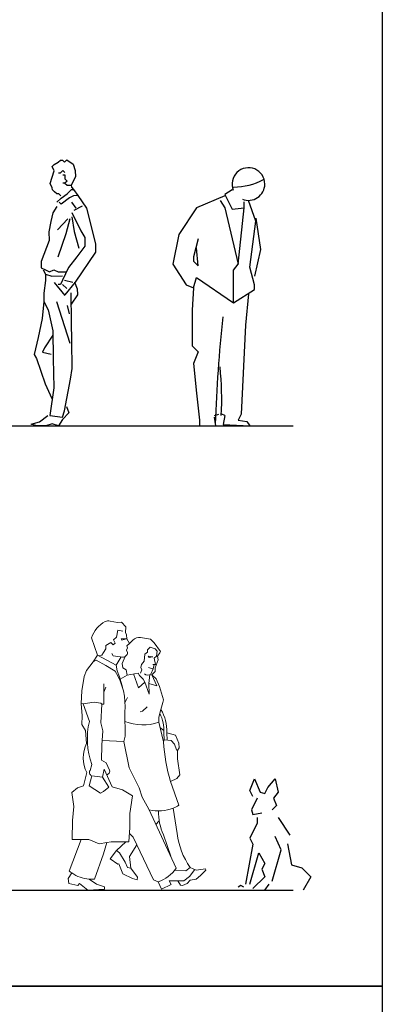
# Model space of a CAD drawing. Header units: millimetres. Extents: x 0 to 10560344, y -63228 to 177747.
# Tile 92 of 125: x 121993 to 124436, y -12358 to -5724. Entities that reach past the tile are written whole.
import ezdxf

# ---------------------------------------------------------------- set-up
doc = ezdxf.new("R2010")
doc.units = ezdxf.units.MM
doc.layers.add('008', color=8, linetype='Continuous', lineweight=9)
doc.layers.add('70-losse inrichting', color=11, linetype='Continuous')
doc.layers.add('Z00-kader', color=2, linetype='Continuous', plot=False)

# ---------------------------------------------------------------- blocks, each defined once
blk = doc.blocks.new('figuur staand 01')
at = {"layer": '70-losse inrichting'}
for p, q in [((83.5, 1777), (97.5, 1791.4)), ((97.5, 1791.4), (111.6, 1791.7)), ((111.6, 1791.7), (126, 1777.7)), ((126, 1777.7), (140, 1792.1)), ((140, 1792.1), (182.9, 1764.5)), ((41.5, 1747.9), (55.5, 1762.3)), ((56.2, 1719.7), (41.5, 1747.9)), ((55.5, 1762.3), (83.5, 1777)), ((182.9, 1764.5), (197.8, 1722.1)), ((29.3, 1634.1), (42.7, 1676.9)), ((42.7, 1676.9), (56.2, 1719.7)), ((84.7, 1706), (98.9, 1706.3)), ((98.9, 1706.3), (112.8, 1720.7)), ((112.8, 1720.7), (127.2, 1706.7)), ((113.3, 1692.3), (127.5, 1692.5)), ((127.5, 1692.5), (127.9, 1664.1)), ((127.9, 1664.1), (142.3, 1650.2)), ((198.5, 1679.5), (171.1, 1622.3)), ((197.8, 1722.1), (198.5, 1679.5)), ((42.3, 1604.6), (29.3, 1634.1)), ((44.2, 1591.7), (42.3, 1604.6)), ((128.4, 1635.7), (114.3, 1635.5)), ((142.3, 1650.2), (128.4, 1635.7)), ((128.4, 1635.7), (142.8, 1621.8)), ((142.8, 1621.8), (171.1, 1622.3)), ((143.8, 1565), (171.6, 1593.9)), ((171.1, 1622.3), (171.4, 1608.1)), ((171.4, 1608.1), (185.8, 1594.1)), ((171.6, 1593.9), (185.8, 1594.1)), ((185.8, 1594.1), (214.8, 1552)), ((58.6, 1577.8), (44.2, 1591.7)), ((73, 1563.8), (58.6, 1577.8)), ((87.1, 1564.1), (73, 1563.8)), ((73.9, 1507), (101.8, 1535.9)), ((101.5, 1550.1), (87.1, 1564.1)), ((101.8, 1535.9), (143.8, 1565)), ((158.4, 1536.8), (102.5, 1493.3)), ((186.5, 1551.5), (158.4, 1536.8)), ((214.8, 1552), (186.5, 1551.5)), ((214.8, 1552), (272.9, 1467.8)), ((74.4, 1478.6), (46.8, 1435.6)), ((102.5, 1493.3), (88.1, 1507.3)), ((173, 1508.7), (202.1, 1466.6)), ((244.3, 1481.5), (188.2, 1452.1)), ((272.9, 1467.8), (333.6, 1227.3)), ((46.8, 1435.6), (33.6, 1378.5)), ((146.6, 1394.6), (77, 1322.5)), ((160.8, 1394.9), (134.1, 1295)), ((174.2, 1437.7), (235.1, 1314)), ((174.7, 1409.3), (190.5, 1310.2)), ((33.6, 1378.5), (20.6, 1307.3)), ((20.6, 1307.3), (21.5, 1250.5)), ((134.1, 1295), (80.1, 1137.9)), ((190.5, 1310.2), (220.8, 1197.1)), ((235.1, 1314), (262.1, 1268.7)), ((262.1, 1268.7), (263, 1212)), ((21.5, 1250.5), (-32.7, 1107.6)), ((263, 1212), (207.6, 1140)), ((333.6, 1227.3), (334.1, 1198.9)), ((334.1, 1198.9), (334.6, 1170.5)), ((207.6, 1140), (152.1, 1068.1)), ((334.6, 1170.5), (196.3, 969.4)), ((-32.7, 1107.6), (-32.3, 1079.2)), ((-32.3, 1079.2), (-32, 1065)), ((-32, 1065), (-3.5, 1051.3)), ((152.1, 1068.1), (111, 982.2)), ((-17.6, 1051), (-3, 1022.9)), ((-3.5, 1051.3), (25.1, 1037.5)), ((-3, 1022.9), (-2.3, 980.3)), ((-3, 1022.9), (39.8, 1009.4)), ((25.1, 1037.5), (53.2, 1052.2)), ((39.8, 1009.4), (110.6, 1010.6)), ((53.2, 1052.2), (81.8, 1038.5)), ((81.8, 1038.5), (138.4, 1039.4)), ((-2.3, 980.3), (-15, 894.8)), ((54.6, 967), (127.6, 878.7)), ((97.4, 953.5), (83.2, 953.3)), ((111, 982.2), (97.4, 953.5)), ((111.5, 953.7), (140.3, 925.8)), ((125.2, 982.4), (182.1, 969.1)), ((196.3, 969.4), (126.9, 883)), ((211.1, 927), (195.6, 968.6)), ((-15, 894.8), (-14, 838)), ((172.5, 699.1), (169.1, 897.9)), ((211.9, 884.4), (170.4, 819.8)), ((211.1, 927), (211.9, 884.4)), ((-14, 838), (-26.3, 724.2)), ((-14, 838), (15.2, 781.7)), ((70.9, 839.4), (160.7, 556.8)), ((142.2, 812.2), (157.4, 755.6)), ((15.2, 781.7), (45.9, 640.1)), ((-26.3, 724.2), (-52.5, 595.9)), ((174.6, 571.3), (172.5, 699.1)), ((46.4, 611.7), (-8.8, 525.6)), ((45.9, 640.1), (49, 455.5)), ((-52.5, 595.9), (-78.9, 481.8)), ((177.7, 386.6), (174.6, 571.3)), ((-78.9, 481.8), (-64.3, 453.6)), ((-8.8, 525.6), (-22.5, 496.9)), ((-22.5, 496.9), (34.4, 483.7)), ((-64.3, 453.6), (-4.8, 284.1)), ((49, 455.5), (52.4, 256.6)), ((164.7, 315.3), (177.7, 386.6)), ((-4.8, 284.1), (39.4, 185.4)), ((125.8, 101.6), (164.7, 315.3)), ((52.4, 256.6), (27.1, 71.5)), ((-43, 27.7), (13, 71.3)), ((27.1, 71.5), (112.4, 58.7)), ((112.4, 58.7), (125.8, 101.6)), ((154.4, 87.8), (112.6, 44.5)), ((139.5, 130.2), (154.4, 87.8)), ((-99.4, 12.5), (-43, 27.7)), ((-62.4, 1.4), (-99.4, 12.5)), ((0, 0), (-62.4, 1.4)), ((42.2, 14.9), (0, 0)), ((85, 1.4), (42.2, 14.9)), ((112.6, 44.5), (85, 1.4))]:
    blk.add_line(p, q, dxfattribs=at)
blk = doc.blocks.new('figuur staand 02')
at = {"layer": '70-losse inrichting'}
for p, q in [((115, 1550), (-75, 1470)), ((165, 1590), (115, 1560)), ((115, 1560), (165, 1460)), ((-75, 1470), (-195, 1290)), ((85, 1520), (115, 1470)), ((115, 1470), (205, 1090)), ((165, 1460), (245, 1470)), ((205, 1090), (245, 1470)), ((245, 1470), (245, 1510)), ((325, 1380), (275, 1520)), ((325, 1400), (355, 1190)), ((285, 1070), (325, 1380)), ((-195, 1290), (-235, 1090)), ((-65, 1260), (-95, 1140)), ((-65, 1080), (-75, 1200)), ((-95, 1140), (-95, 1110)), ((355, 1190), (315, 1010)), ((-235, 1090), (-145, 950)), ((-95, 1110), (-65, 1080)), ((175, 1050), (205, 1090)), ((315, 950), (285, 1070)), ((-95, 930), (-75, 1000)), ((-75, 1000), (175, 830)), ((175, 830), (175, 1050)), ((-145, 950), (-95, 930)), ((-95, 930), (-105, 780)), ((315, 920), (315, 950)), ((175, 830), (315, 920)), ((275, 890), (255, 680)), ((-105, 780), (-105, 540)), ((255, 680), (225, 80)), ((-105, 540), (-65, 500)), ((-65, 500), (-95, 420)), ((-95, 420), (-75, 220)), ((-75, 220), (-55, 40)), ((45, 70), (75, 80)), ((115, 70), (95, 80)), ((115, 70), (105, 10)), ((225, 80), (205, 40)), ((-55, 40), (-55, 0)), ((-55, 0), (55, 0)), ((55, 0), (45, 60)), ((105, 10), (285, 0)), ((205, 40), (265, 30)), ((265, 30), (285, 0))]:
    blk.add_line(p, q, dxfattribs=at)
for centre, radius, start, end in [((275, 1630), 110, 0, 202.00018), ((175, 2040), 430, 270, 298.00006), ((275, 1630), 110, 247.99982, 0), ((10435, -350), 10390, 174, 178), ((-1985, 180), 2080, 356.99999, 6)]:
    blk.add_arc(centre, radius, start, end, dxfattribs=at)
blk = doc.blocks.new('*U242')
at = {"layer": '70-losse inrichting'}
for p, q in [((-20, 660), (10, 740)), ((10, 740), (50, 650)), ((100, 680), (150, 740)), ((150, 740), (170, 650)), ((80, 640), (100, 680)), ((0, 620), (-20, 660)), ((30, 610), (-10, 530)), ((50, 650), (80, 640)), ((170, 650), (140, 610)), ((140, 610), (160, 560)), ((160, 560), (130, 530)), ((-10, 530), (0, 500)), ((0, 500), (60, 510)), ((30, 480), (30, 440)), ((170, 480), (250, 360)), ((30, 440), (-20, 340)), ((-20, 340), (0, 300)), ((190, 260), (150, 350)), ((0, 300), (-50, 30)), ((234.4, 301.6), (260, 160)), ((-20, 30), (40, 240)), ((40, 240), (80, 170)), ((130, 50), (190, 260)), ((80, 170), (60, 130)), ((260, 160), (330, 140)), ((330, 140), (390, 80)), ((80, 80), (0, 0)), ((60, 130), (80, 80)), ((390, 80), (340, -10)), ((-80, 20), (-100, 10)), ((-60, 10), (-80, 20)), ((80, -10), (110, 30))]:
    blk.add_line(p, q, dxfattribs=at)
blk = doc.blocks.new('man + vrouw 03')
at = {"layer": '70-losse inrichting', "lineweight": 0}
for p, q in [((117.2, 1808.5), (117.2, 1808.5)), ((148.7, 1812.5), (148.7, 1812.5)), ((148.7, 1812.5), (198.1, 1802.7)), ((198.1, 1802.7), (225.6, 1804.4)), ((225.6, 1804.4), (256.3, 1773.8)), ((201.6, 1751.3), (192.1, 1703.1)), ((234, 1744.7), (201.6, 1751.3)), ((256.3, 1773.8), (253.1, 1735.2)), ((253.1, 1735.2), (259.8, 1719)), ((63.7, 1583.7), (24.8, 1699.3)), ((153.6, 1667.3), (131.2, 1654.3)), ((169.8, 1651.5), (153.6, 1667.3)), ((182.7, 1664.4), (169.8, 1651.5)), ((192.1, 1703.1), (172.7, 1686.8)), ((172.7, 1686.8), (182.7, 1664.4)), ((259.8, 1693.3), (224.2, 1693.2)), ((224.2, 1693.2), (227.5, 1683.6)), ((227.5, 1683.6), (259.8, 1693.3)), ((259.8, 1719), (262.8, 1693.3)), ((262.8, 1693.3), (279, 1661.3)), ((279, 1661.3), (262.9, 1645.1)), ((279, 1661.3), (302.1, 1684.4)), ((354.8, 1701), (420.6, 1690.8)), ((420.6, 1690.8), (446.4, 1665.1)), ((446.4, 1665.1), (488.5, 1607.1)), ((105.6, 1599.8), (92.8, 1583.6)), ((121.3, 1625.6), (105.6, 1599.8)), ((131.2, 1654.3), (121.3, 1648.1)), ((121.3, 1648.1), (121.3, 1625.6)), ((170, 1577.2), (160, 1593.4)), ((266.2, 1632.3), (260, 1616.1)), ((260, 1616.1), (266.3, 1600.3)), ((262.9, 1645.1), (266.2, 1632.3)), ((266.3, 1600.3), (266.3, 1600.1)), ((401.7, 1603.5), (384.3, 1589.6)), ((418.5, 1636.8), (401.6, 1619.7)), ((401.6, 1619.7), (401.7, 1603.5)), ((452.6, 1625.1), (418.5, 1636.8)), ((467, 1610.6), (452.6, 1625.1)), ((461.9, 1576), (467, 1610.6)), ((485.2, 1597.5), (469, 1575)), ((488.5, 1607.1), (485.2, 1597.5)), ((-10, 1480.4), (34.8, 1538.2)), ((34.8, 1538.2), (63.7, 1583.7)), ((54.8, 1548.1), (34.8, 1538.2)), ((54.8, 1548.1), (121.6, 1512.7)), ((63.7, 1583.7), (189.3, 1516.2)), ((92.8, 1583.6), (73.7, 1578.3)), ((233, 1570.2), (170, 1577.2)), ((224.4, 1571.2), (189.3, 1516.2)), ((231.2, 1525.9), (251.3, 1574)), ((379, 1542.4), (359.9, 1519.9)), ((384.3, 1589.6), (379, 1542.4)), ((437.1, 1571.6), (404.7, 1574.9)), ((404.7, 1574.9), (413, 1568)), ((413, 1568), (437.1, 1571.6)), ((446.6, 1562.1), (461.9, 1576)), ((455.1, 1519.4), (446.6, 1562.1)), ((472.1, 1551.3), (453.4, 1497.7)), ((469, 1575), (472.1, 1551.3)), ((-26.1, 1438.4), (-10, 1480.4)), ((121.6, 1512.7), (183.1, 1474.3)), ((189.3, 1516.2), (196, 1477.6)), ((196, 1477.6), (211.9, 1435.7)), ((234.6, 1497.2), (231.2, 1525.9)), ((257, 1484.4), (234.6, 1497.2)), ((263.4, 1448.7), (257, 1484.4)), ((263.4, 1448.7), (337.7, 1461.8)), ((337.7, 1461.8), (347.3, 1446)), ((363.3, 1484.6), (353.5, 1461.8)), ((359.9, 1519.9), (356.7, 1500.4)), ((356.7, 1500.4), (363.3, 1484.6)), ((435.9, 1491.1), (408.4, 1500.6)), ((424.5, 1455.7), (439.5, 1489.9)), ((454, 1473.6), (430.7, 1449.1)), ((437.2, 1520.1), (455.1, 1519.4)), ((439.5, 1489.9), (445.5, 1519.8)), ((453.4, 1497.7), (454, 1473.6)), ((-42, 1342), (-26.1, 1438.4)), ((211.9, 1435.7), (232, 1367.2)), ((216.2, 1421.1), (263.4, 1448.7)), ((340.8, 1362.1), (307.1, 1456.4)), ((382.7, 1400.8), (340.8, 1362.1)), ((347.3, 1446), (373.1, 1420.3)), ((373.1, 1420.3), (382.7, 1400.8)), ((382.7, 1400.8), (411.9, 1320.4)), ((411.4, 1391.5), (417.1, 1451.4)), ((463.3, 1375.3), (430.7, 1449.1)), ((430.7, 1449.1), (459.9, 1423.5)), ((459.9, 1423.5), (482.4, 1372)), ((-45.1, 1258.1), (-42, 1342)), ((106.5, 1252.3), (106.1, 1390.6)), ((106.3, 1333), (120.1, 1368)), ((411.9, 1320.4), (411.4, 1391.5)), ((411.4, 1391.5), (463.3, 1375.3)), ((482.4, 1372), (508.4, 1282)), ((42.1, 1265), (-32.2, 1254.9)), ((87, 1258.5), (42.1, 1265)), ((267.5, 1298.3), (249.9, 1266.1)), ((505.5, 1262.8), (492, 1217.5)), ((508.4, 1282), (505.5, 1262.8)), ((-32.2, 1254.9), (-45.1, 1258.1)), ((-38.3, 1174.7), (-45.1, 1258.1)), ((-32.2, 1254.9), (10, 1136.2)), ((87, 1258.5), (93.6, 1252.2)), ((87.3, 1126.4), (93.6, 1252.2)), ((93.6, 1252.2), (106.5, 1252.3)), ((248.4, 1198.1), (251.5, 1036.7)), ((367, 1204.4), (351.2, 1201.4)), ((399.3, 1233.5), (367, 1204.4)), ((476.7, 1166), (492, 1217.5)), ((492, 1217.5), (492, 1217.5)), ((-41.4, 1116.6), (-38.3, 1174.7)), ((476.8, 1130.7), (476.7, 1166)), ((509.1, 998.8), (476.8, 1130.7)), ((-15.6, 1074.7), (-41.4, 1116.6)), ((-8.7, 987.9), (-15.6, 1074.7)), ((100.3, 1072), (87.3, 1126.4)), ((94.3, 975.3), (100.3, 1072)), ((511.8, 1075.7), (485.2, 1096.4)), ((96.3, 1007.3), (242.1, 1001.4)), ((251.5, 1036.7), (242.1, 1001.4)), ((242.1, 1001.4), (277.8, 824.6)), ((514, 1012.5), (509.1, 998.8)), ((511.8, 1059.3), (514, 1012.5)), ((560.6, 1008.8), (514, 1012.5)), ((531.8, 1060.2), (534.1, 1010.9)), ((531.8, 1060.2), (531.8, 1060.2)), ((531.8, 1060.2), (589.5, 1044.2)), ((583.4, 983.1), (560.6, 1008.8)), ((589.5, 1044.2), (612.1, 989.5)), ((91.2, 875.6), (94.3, 975.3)), ((596.4, 944.6), (583.4, 983.1)), ((596.4, 944.6), (602.7, 941.3)), ((615.5, 957.5), (602.7, 941.3)), ((602.7, 941.3), (602.8, 883.1)), ((612.1, 989.5), (615.5, 957.5)), ((123.3, 856.2), (91.2, 875.6)), ((602.8, 883.1), (619.3, 777.3)), ((26.9, 846.4), (14.2, 806.1)), ((98.2, 761.3), (109.8, 814.5)), ((162.3, 695.6), (109.8, 814.5)), ((145.2, 807.9), (123.3, 856.2)), ((277.8, 824.6), (345.8, 689.4)), ((-30.8, 701.3), (-8.2, 791.5)), ((7.8, 701.4), (25.4, 769.1)), ((25.4, 769.1), (98.2, 761.3)), ((98.2, 761.3), (139.9, 692.2)), ((126.8, 776), (137.5, 782.6)), ((599.8, 751.5), (555.8, 731.8)), ((555.8, 731.8), (613.2, 571.3)), ((619.3, 777.3), (599.8, 751.5)), ((-107.9, 656.3), (-69.4, 688.4)), ((-69.4, 688.4), (-30.8, 701.3)), ((85.2, 653.4), (7.8, 701.4)), ((139.9, 692.2), (104.6, 663)), ((233.3, 676.2), (162.3, 695.6)), ((301.1, 634.9), (233.3, 676.2)), ((345.8, 689.4), (365.5, 625.1)), ((-94.8, 562.9), (-107.9, 656.3)), ((104.6, 663), (85.2, 653.4)), ((281.9, 515.6), (301.1, 634.9)), ((365.5, 625.1), (410.6, 545)), ((-104.2, 469.4), (-94.8, 562.9)), ((410.6, 545), (595.1, 146.4)), ((574.5, 552.4), (600.8, 381.1)), ((-107.2, 340.7), (-104.2, 469.4)), ((282.1, 422.2), (281.9, 515.6)), ((458.3, 441.8), (480.3, 466.7)), ((276.3, 325.8), (282.1, 422.2)), ((-125.7, 128.4), (-44.6, 340.8)), ((-44.6, 340.8), (-107.2, 340.7)), ((-44.6, 340.8), (5.8, 341)), ((5.8, 341), (76.5, 312.5)), ((279.6, 380.2), (305, 355.3)), ((328.9, 305), (305, 355.3)), ((557.4, 227.8), (509.3, 372.6)), ((600.8, 381.1), (600.8, 381.1)), ((76.5, 312.5), (126.9, 320.6)), ((126.9, 320.6), (105.7, 244.9)), ((157, 325.5), (126.9, 320.6)), ((150.6, 209.7), (192.4, 267.5)), ((255, 325.8), (157, 325.5)), ((192.4, 267.5), (255, 325.8)), ((192.4, 267.5), (212, 251.4)), ((255, 325.8), (276.3, 325.8)), ((328.9, 305), (279.3, 225.8)), ((440.8, 68.8), (328.9, 305)), ((105.7, 244.9), (45.1, 74)), ((202.2, 174.1), (150.6, 209.7)), ((250.7, 187.1), (212, 251.4)), ((279.3, 225.8), (289.5, 148.6)), ((208.8, 177.4), (202.2, 174.1)), ((234.8, 109.8), (208.8, 177.4)), ((266.6, 151.8), (250.7, 187.1)), ((289.5, 148.6), (266.6, 151.8)), ((289.5, 148.6), (334.5, 87.6)), ((659.5, 130.4), (585.5, 134)), ((659.5, 130.4), (688.5, 152.9)), ((685.4, 91.8), (719.5, 138.7)), ((688.5, 152.9), (688.5, 152.9)), ((688.5, 152.9), (730.1, 133.9)), ((730.1, 133.9), (791.5, 143.6)), ((794.5, 134), (759.3, 98.3)), ((791.5, 143.6), (794.5, 134)), ((-132.2, 76.9), (-109, 115.3)), ((-128.8, 44.5), (-132.2, 76.9)), ((8.6, 73.5), (8.6, 73.5)), ((8.6, 73.5), (58, 38.8)), ((45.1, 74), (45, 74)), ((299.2, 78), (234.8, 109.8)), ((331.2, 68.5), (299.2, 78)), ((334.5, 87.6), (331.2, 68.5)), ((472.9, 56), (440.8, 68.8)), ((646.8, 62.7), (685.4, 91.8)), ((730.3, 72.5), (688.7, 66.1)), ((759.3, 98.3), (730.3, 72.5)), ((-67.8, 31.8), (-128.8, 44.5)), ((-57.9, 44.7), (-67.8, 31.8)), ((0, 0), (-57.9, 44.7)), ((112.5, 6.5), (0, 0)), ((58, 38.8), (112.5, 22.7)), ((112.5, 22.7), (112.5, 6.5)), ((495.9, 6.9), (472.9, 56)), ((560.5, 38.4), (495.9, 6.9)), ((606.1, 62.6), (547.1, 62.4)), ((547.1, 62.4), (560.5, 38.4)), ((606.1, 62.6), (646.8, 62.7)), ((624.4, 33.6), (606.1, 62.6)), ((637.3, 30.7), (624.4, 33.6)), ((669.3, 43.6), (637.3, 30.7)), ((688.7, 66.1), (669.3, 43.6))]:
    blk.add_line(p, q, dxfattribs=at)
for centre, radius, start, end in [((194.1, 1649.7), 176.4, 115.84354, 163.65221), ((139, 1763.5), 50, 78.83645, 115.84386), ((344.5, 1641.9), 60, 80.10224, 134.90954), ((236.3, 1600), 30, 263.64251, 0.14324), ((-184.9, 1241.5), 435.5, 354.26966, 32.30573), ((403, 1484), 35.5, 230.46285, 307.23525), ((238.4, 1069.7), 293.5, 358.14862, 30.2296), ((492.7, 1019), 496.7, 166.34883, 200.33095), ((369.8, 1439.5), 326.8, 248.42648, 289.11339), ((238.4, 1069.7), 273.5, 358.14866, 26.15625), ((1668.2, 1063.8), 1160.9, 183.21321, 196.6183), ((182.1, 890.2), 214.4, 152.87762, 207.41002), ((34.3, 792), 24.5, 144.81551, 248.8183), ((127, 799.7), 20, 301.70566, 24.4404), ((474.4, 806), 272.7, 256.93263, 291.53856), ((853.1, 530.1), 378.2, 179.51469, 204.61178), ((474.4, 806), 272.7, 291.53929, 300.59448), ((1106.1, 444.4), 509.2, 187.14409, 214.92175), ((390.5, 295.2), 253, 288.99629, 323.97802), ((23.5, 301.9), 228.9, 229.30072, 234.63156), ((23.6, 302), 229, 234.63046, 266.2515), ((23.6, 302), 229, 266.25181, 275.37689)]:
    blk.add_arc(centre, radius, start, end, dxfattribs=at)

msp = doc.modelspace()

# ---------------------------------------------------------------- linework, layer by layer
at = {"layer": 'Z00-kader', "linetype": 'Continuous'}
for points in [[(102467.1, -5532.8), (124435.7, -5532.8), (124435.7, -12236), (102467.1, -12236)], [(102467.1, -12236), (124435.7, -12236), (124435.7, -17642.1), (102467.1, -17642.1)]]:
    msp.add_lwpolyline(points, close=True, dxfattribs=at)
for points in [[(117999.6, -8461.4), (123835.6, -8461.4)], [(117999.6, -11588.6), (123835.6, -11588.6)]]:
    msp.add_lwpolyline(points, dxfattribs=at)
at = {"layer": 'Z00-kader'}
msp.add_lwpolyline([(102467.1, -12236), (124435.7, -12236)], dxfattribs=at)
msp.add_lwpolyline([(102467.1, -12236), (124435.7, -12236)], dxfattribs=at)

# ---------------------------------------------------------------- block references
at = {"layer": '008', "linetype": 'Continuous'}
for name, p in [('figuur staand 01', (122169.4, -8461.4)), ('figuur staand 02', (123259, -8461.4))]:
    msp.add_blockref(name, p, dxfattribs=at)
at = {"layer": '008'}
for name, p in [('man + vrouw 03', (122452.4, -11588.6)), ('*U242', (123563.5, -11578.6))]:
    msp.add_blockref(name, p, dxfattribs=at)

doc.saveas('drawing.dxf')
